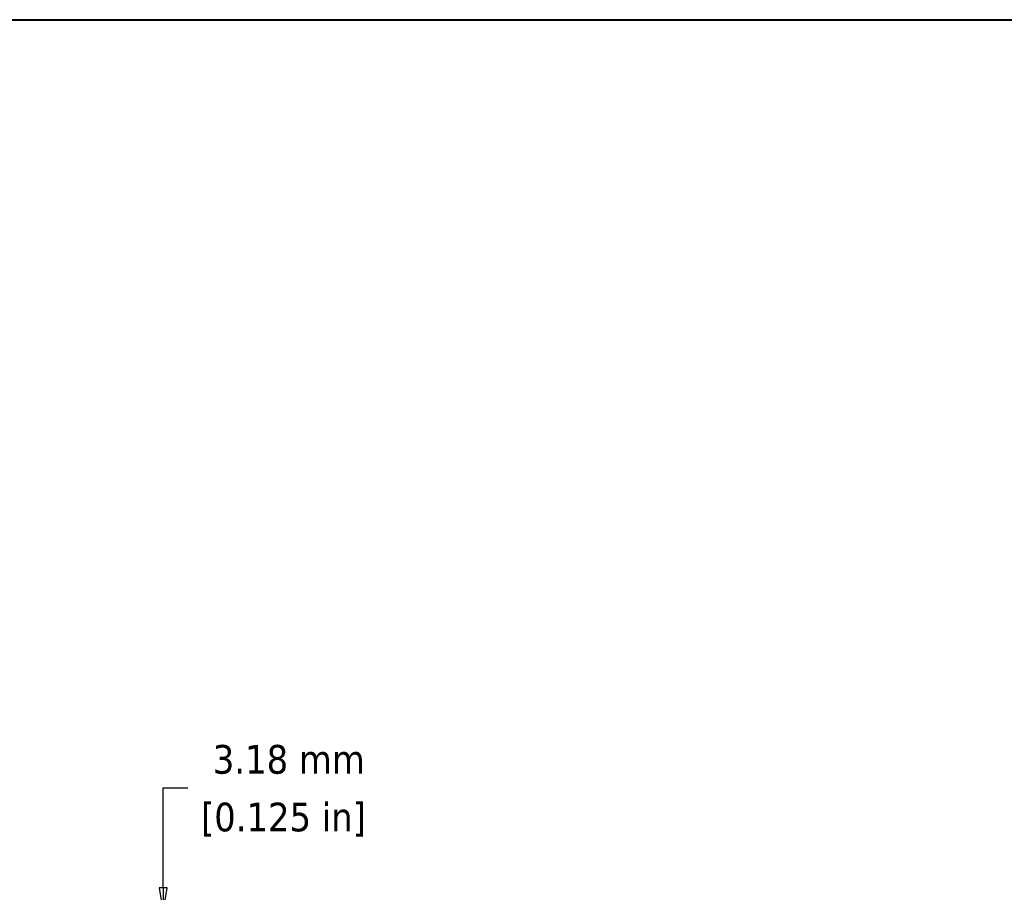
# Model space of a CAD drawing. Header units: millimetres. Extents: x 64 to 1798, y 64 to 1375.
# Tile 51 of 60: x 782 to 1183, y 1020 to 1375. Entities that reach past the tile are written whole.
import ezdxf

# ---------------------------------------------------------------- set-up
doc = ezdxf.new("R2010")
doc.units = ezdxf.units.MM
doc.header["$LTSCALE"] = 6.666667
doc.layers.add('Border (ANSI)', color=7, linetype='Continuous', lineweight=40)
doc.layers.add('Dimension (ANSI)', color=7, linetype='Continuous', lineweight=25)
doc.styles.add('Note Text (ANSI)', font='tahoma.ttf')
doc.dimstyles.new('Default - mm (ANSI)', dxfattribs={"dimscale": 6.666667, "dimtxt": 1.75, "dimasz": 1.5, "dimexe": 2, "dimexo": 1, "dimgap": 0.8, "dimtad": 0, "dimtih": 1, "dimtoh": 1, "dimrnd": 1e-08, "dimzin": 0, "dimdsep": 46, "dimtxsty": 'Note Text (ANSI)', "dimblk": 'Filled-2', "dimcen": 0.09, "dimdle": 10, "dimclrd": 256, "dimclre": 256, "dimclrt": 256, "dimadec": 1, "dimazin": 0, "dimtfac": 1.741714, "dimtofl": 0, "dimtmove": 0, "dimatfit": 3, "dimldrblk": 'Filled-1', "dimfxl": 1, "dimtolj": 1, "dimtzin": 0, "dimlwd": -1, "dimlwe": -1, "dimarcsym": 0})

# ---------------------------------------------------------------- blocks, each defined once
blk = doc.blocks.new('Borders Default Border')
at = {"layer": 'Border (ANSI)', "flags": 128}
blk.add_lwpolyline([(9.652, 9.652), (9.652, 206.248), (269.748, 206.248), (269.748, 9.652), (9.652, 9.652)], dxfattribs=at)
blk = doc.blocks.new('Filled-2')
at = {"color": 0}
for p, q in [((0, 0), (-1, 0.167)), ((-1, 0.167), (-1, -0.167)), ((-1, 0), (0, 0)), ((-1, -0.167), (0, 0))]:
    blk.add_line(p, q, dxfattribs=at)
at = {"color": 0, "flags": 128}
blk.add_lwpolyline([(-1, -0.167), (0, 0), (-1, 0.167), (-1, -0.167)], dxfattribs=at)
at = {"color": 0}
blk.add_solid([(-1, -0.167), (0, 0), (-1, 0.167), (-1, -0.167)], dxfattribs=at)
blk = doc.blocks.new('*D12')
at = {"layer": 'Defpoints', "color": 0, "transparency": 16777216}
for p in [(920.25, 1011.84), (840.51, 1008.66), (928.56, 1008.66)]:
    blk.add_point(p, dxfattribs=at)
at = {"layer": 'Dimension (ANSI)', "transparency": 16777216}
for p, q in [((840.51, 1021.84), (840.51, 1062.61)), ((840.51, 1062.61), (850.51, 1062.61)), ((913.59, 1011.84), (827.17, 1011.84)), ((921.89, 1008.66), (827.17, 1008.66)), ((840.51, 998.66), (840.51, 988.66))]:
    blk.add_line(p, q, dxfattribs=at)
at = {"layer": 'Dimension (ANSI)', "transparency": 16777216, "xscale": 10, "yscale": 10, "zscale": 10}
for p, rotation in [((840.51, 1011.84), 270), ((840.51, 1008.66), 90)]:
    blk.add_blockref('Filled-2', p, dxfattribs=dict(at, rotation=rotation))
at = {"layer": 'Dimension (ANSI)', "transparency": 16777216, "char_height": 11.6667, "attachment_point": 5, "style": 'Note Text (ANSI)'}
for s, insert in [('\\A1; 3.18 mm', (889.45, 1074.05)), ('\\A1;[0.125 in]', (889.45, 1049.65))]:
    blk.add_mtext(s, dxfattribs=dict(at, insert=insert))
blk = doc.blocks.new('Filled-1')
at = {"color": 0}
for p, q in [((0, 0), (-1, 0.333)), ((-1, 0.333), (-1, -0.333)), ((-1, 0), (0, 0)), ((-1, -0.333), (0, 0))]:
    blk.add_line(p, q, dxfattribs=at)
at = {"color": 0, "flags": 128}
blk.add_lwpolyline([(-1, -0.333), (0, 0), (-1, 0.333), (-1, -0.333)], dxfattribs=at)
at = {"color": 0}
blk.add_solid([(-1, -0.333), (0, 0), (-1, 0.333), (-1, -0.333)], dxfattribs=at)

msp = doc.modelspace()

# ---------------------------------------------------------------- block references
at = {"xscale": 6.666666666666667, "yscale": 6.666666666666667, "zscale": 6.666666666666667}
msp.add_blockref('Borders Default Border', (0, 0), dxfattribs=at)

# ---------------------------------------------------------------- dimensions: what is measured, and where the dimension line sits
at = {"layer": 'Dimension (ANSI)'}
dim = msp.add_linear_dim(base=(840.5080851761, 1008.6626146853), p1=(920.2522929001, 1011.8376146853), p2=(928.5616663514, 1008.6626146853), angle=90, text=' <> mm\\X[0.125 in]', dimstyle='Default - mm (ANSI)', override={"dimgap": 0.8, "dimdec": 2, "dimpost": '', "dimtol": 0, "dimlim": 0, "dimtp": 0, "dimtm": 0, "dimtdec": 2, "dimatfit": 1}, dxfattribs=at)
dim.commit()
dim.dimension.update_dxf_attribs({"geometry": '*D12', "text_midpoint": (889.4467462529, 1062.612736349), "dimtype": 160})

doc.saveas('drawing.dxf')
